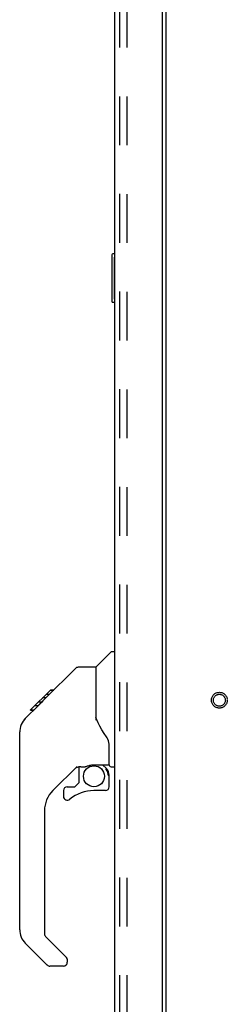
# Model space of a CAD drawing. Header units: inches. Extents: x 0 to 184, y 0 to 119.
# Tile 93 of 101: x 105.11 to 109.4, y 38.34 to 58.75. Entities that reach past the tile are written whole.
import ezdxf

# ---------------------------------------------------------------- set-up
doc = ezdxf.new("R2010")
doc.units = ezdxf.units.IN
doc.header["$LTSCALE"] = 10.121375
doc.header["$MEASUREMENT"] = 0
doc.linetypes.add('HIDDEN', pattern=[0.2, 0.1, -0.1])
doc.layers.get('0').update_dxf_attribs({"linetype": 'CONTINUOUS'})
doc.layers.add('DEFAULT_2', color=8, linetype='HIDDEN')
doc.layers.add('DOOR_ASSEMBLY', color=7, linetype='CONTINUOUS')

msp = doc.modelspace()

# ---------------------------------------------------------------- linework, layer by layer
at = {"color": 3, "linetype": 'Continuous'}
msp.add_line((108.136, 14.094), (108.136, 75.198), dxfattribs=at)
at = {"layer": 'DEFAULT_2', "color": 8, "linetype": 'HIDDEN'}
msp.add_line((107.323, 75.38), (107.323, 13.911), dxfattribs=at)
for radius in [0.164, 0.124]:
    msp.add_circle((109.24, 44.646), radius, dxfattribs=at)
at = {"layer": 'DOOR_ASSEMBLY', "color": 3, "linetype": 'Continuous'}
for p, q in [((108.057, 75.772), (108.057, 13.52)), ((107.078, 13.642), (107.078, 75.649))]:
    msp.add_line(p, q, dxfattribs=at)
at = {"layer": 'DOOR_ASSEMBLY', "color": 8, "linetype": 'HIDDEN'}
msp.add_line((107.182, 13.642), (107.182, 75.649), dxfattribs=at)
at = {"layer": 'DOOR_ASSEMBLY', "color": 7, "linetype": 'Continuous'}
for p, q in [((107.078, 53.896), (107.033, 53.896)), ((107.018, 53.881), (107.018, 52.911)), ((107.065, 53.796), (107.065, 52.996)), ((107.033, 52.896), (107.078, 52.896)), ((106.69, 45.34), (106.988, 45.638)), ((107.078, 45.65), (107.016, 45.65)), ((105.643, 44.687), (106.268, 45.312)), ((106.323, 45.335), (106.684, 45.335)), ((106.684, 45.335), (106.684, 44.23)), ((105.335, 44.446), (105.744, 44.855)), ((105.661, 44.772), (105.728, 44.772)), ((105.744, 44.855), (105.746, 44.857)), ((105.811, 44.855), (105.744, 44.855)), ((105.745, 44.856), (105.812, 44.856)), ((105.746, 44.857), (105.813, 44.857)), ((105.224, 44.268), (105.503, 44.546)), ((105.483, 44.527), (105.416, 44.527)), ((105.502, 44.613), (105.569, 44.613)), ((105.503, 44.547), (105.636, 44.68)), ((105.651, 44.695), (105.584, 44.695)), ((105.643, 44.687), (105.607, 44.651)), ((105.331, 44.441), (105.334, 44.445)), ((105.331, 44.441), (105.397, 44.441)), ((105.334, 44.445), (105.401, 44.445)), ((105.335, 44.446), (105.402, 44.446)), ((106.704, 44.239), (106.684, 44.293)), ((105.224, 44.268), (105.204, 44.246)), ((106.732, 44.174), (106.704, 44.239)), ((105.109, 39.887), (105.109, 43.99)), ((106.96, 43.307), (106.96, 43.714)), ((106.296, 43.273), (105.794, 42.771)), ((106.645, 43.309), (106.94, 43.309)), ((106.822, 43.309), (106.902, 43.229)), ((106.33, 43.263), (106.33, 42.936)), ((106.372, 43.268), (106.46, 43.268)), ((106.895, 43.222), (106.888, 43.215)), ((106.94, 43.09), (106.96, 43.09)), ((106.96, 42.852), (106.96, 43.09)), ((106.999, 43.268), (107.078, 43.268)), ((106.255, 42.856), (106.326, 42.928)), ((106.015, 42.774), (106.015, 42.654)), ((106.094, 42.852), (106.246, 42.852)), ((106.881, 42.774), (106.645, 42.774)), ((105.621, 42.354), (105.621, 39.802)), ((105.677, 39.157), (105.225, 39.609)), ((105.644, 39.746), (106.08, 39.311)), ((106.094, 39.277), (106.094, 39.213)), ((106.015, 39.134), (105.733, 39.134))]:
    msp.add_line(p, q, dxfattribs=at)
for points in [[(107.063, 53.832), (107.063, 53.826), (107.064, 53.82), (107.064, 53.814), (107.064, 53.808), (107.065, 53.802), (107.065, 53.796)], [(107.065, 52.996), (107.065, 52.989), (107.064, 52.983), (107.064, 52.977), (107.064, 52.971), (107.063, 52.965), (107.063, 52.959)], [(106.268, 45.312), (106.275, 45.318), (106.284, 45.324), (106.293, 45.329), (106.303, 45.332), (106.313, 45.334), (106.323, 45.335)], [(105.524, 44.567), (105.509, 44.553), (105.503, 44.546)], [(105.607, 44.651), (105.586, 44.63), (105.564, 44.608), (105.524, 44.567)], [(105.224, 44.268), (105.205, 44.246), (105.179, 44.214), (105.158, 44.179), (105.14, 44.141), (105.126, 44.103), (105.116, 44.062), (105.111, 44.021), (105.109, 43.99)], [(106.907, 43.885), (106.856, 43.958), (106.807, 44.035), (106.766, 44.107), (106.732, 44.174)], [(106.96, 43.714), (106.959, 43.737), (106.954, 43.772), (106.946, 43.806), (106.933, 43.838), (106.918, 43.867), (106.907, 43.885)], [(106.46, 43.268), (106.461, 43.268), (106.469, 43.269), (106.478, 43.271), (106.488, 43.274), (106.499, 43.278), (106.512, 43.283), (106.527, 43.288), (106.544, 43.293), (106.561, 43.298), (106.58, 43.302), (106.599, 43.306), (106.618, 43.308), (106.637, 43.309), (106.645, 43.309)], [(106.94, 43.09), (106.939, 43.104), (106.938, 43.118), (106.935, 43.131), (106.931, 43.145), (106.926, 43.158), (106.921, 43.17), (106.914, 43.183), (106.906, 43.194), (106.897, 43.205), (106.888, 43.215)], [(106.902, 43.229), (106.902, 43.229), (106.901, 43.229), (106.901, 43.228), (106.9, 43.227), (106.898, 43.225), (106.895, 43.222)]]:
    msp.add_lwpolyline(points, dxfattribs=at)
msp.add_circle((106.645, 43.069), 0.217, dxfattribs=at)
for centre, radius, start, end in [((107.033, 53.881), 0.015, 90, 180), ((107.063, 53.881), 0.015, 0, 90), ((107.033, 52.911), 0.015, 180, 270), ((107.063, 52.911), 0.015, 270, 360), ((107.016, 45.61), 0.0394, 90, 135), ((106.704, 45.326), 0.0197, 135, 180), ((105.543, 43.974), 0.433, 137.2727, 137.7614), ((106.94, 43.329), 0.0197, 270, 360), ((106.999, 43.307), 0.0394, 180, 270), ((106.372, 43.071), 0.197, 90, 135), ((106.763, 43.09), 0.197, 0, 45), ((106.318, 42.936), 0.0118, 315, 360), ((106.212, 42.354), 0.591, 135, 180), ((106.094, 42.774), 0.0787, 90, 180), ((106.645, 41.986), 0.787, 90, 129.5212), ((106.246, 42.864), 0.0118, 270, 315), ((106.881, 42.852), 0.0787, 270, 360), ((106.094, 42.654), 0.0787, 180, 309.5212), ((105.503, 39.887), 0.394, 180, 225), ((105.7, 39.802), 0.0787, 180, 225), ((106.015, 39.213), 0.0787, 270, 360), ((106.046, 39.277), 0.0472, 0, 45), ((105.733, 39.213), 0.0787, 225, 270)]:
    msp.add_arc(centre, radius, start, end, dxfattribs=at)

doc.saveas('drawing.dxf')
